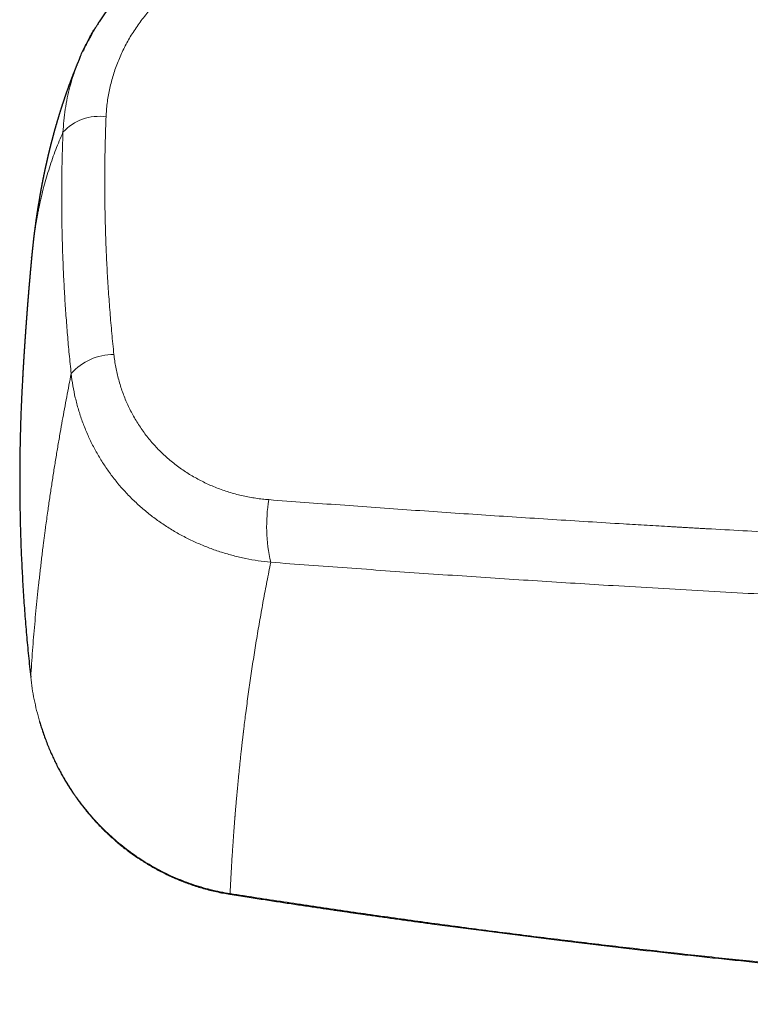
# Model space of a CAD drawing. Header units: millimetres. Extents: x 8 to 1136, y 12 to 650.
# Tile 23 of 48: x 486 to 526, y 567 to 621. Entities that reach past the tile are written whole.
import ezdxf

# ---------------------------------------------------------------- set-up
doc = ezdxf.new("R2010")
doc.units = ezdxf.units.MM

msp = doc.modelspace()

# ---------------------------------------------------------------- linework, layer by layer
at = {"color": 7, "linetype": 'Continuous', "lineweight": 30}
msp.add_line((486.629, 607.946), (486.629, 607.949), dxfattribs=at)
at = {"color": 252, "linetype": 'Continuous', "lineweight": 0}
msp.add_line((486.145, 601.545), (486.145, 601.536), dxfattribs=at)
at = {"color": 252, "linetype": 'Continuous', "lineweight": 0, "flags": 128}
msp.add_lwpolyline([(497.567, 572.899), (497.564, 572.884), (497.562, 572.873), (497.56, 572.866), (497.559, 572.864), (497.559, 572.864)], dxfattribs=at)
at = {"color": 252, "linetype": 'Continuous', "lineweight": 0}
for centre, radius, start, end in [((490.356, 613.032), 2.706, 81.9623, 137.5145), ((491.179, 599.44), 3.176, 90.2367, 138.2087), ((508.406, 593.143), 8.823, 170.4374, 193.0041)]:
    msp.add_arc(centre, radius, start, end, dxfattribs=at)
at = {"color": 7, "linetype": 'Continuous', "lineweight": 30}
for points, knots in [([(499.865, 626.853), (499.757, 626.838), (499.544, 626.807), (499.231, 626.752), (498.932, 626.693), (498.645, 626.631), (498.372, 626.565), (498.111, 626.497), (497.855, 626.425), (497.606, 626.35), (497.363, 626.272), (497.136, 626.194), (496.924, 626.118), (496.729, 626.044), (496.552, 625.975), (496.391, 625.909), (496.244, 625.846), (496.108, 625.787), (495.986, 625.733), (495.874, 625.681), (495.774, 625.634), (495.684, 625.591), (495.607, 625.554), (495.543, 625.522), (495.494, 625.497), (495.458, 625.479), (495.43, 625.465), (495.4, 625.45), (495.363, 625.43), (495.307, 625.402), (495.235, 625.364), (495.148, 625.317), (495.053, 625.266), (494.953, 625.21), (494.846, 625.15), (494.734, 625.085), (494.598, 625.004), (494.438, 624.907), (494.252, 624.79), (494.059, 624.664), (493.866, 624.533), (493.682, 624.404), (493.51, 624.278), (493.349, 624.158), (493.199, 624.041), (493.064, 623.934), (492.944, 623.836), (492.837, 623.747), (492.737, 623.662), (492.64, 623.578), (492.543, 623.492), (492.434, 623.394), (492.312, 623.282), (492.177, 623.154), (492.036, 623.016), (491.911, 622.89), (491.804, 622.779), (491.718, 622.688), (491.636, 622.599), (491.562, 622.518), (491.496, 622.445), (491.439, 622.38), (491.391, 622.325), (491.352, 622.279), (491.32, 622.242), (491.293, 622.211), (491.269, 622.183), (491.244, 622.152), (491.212, 622.114), (491.172, 622.065), (491.121, 622.003), (491.063, 621.93), (490.995, 621.846), (490.921, 621.75), (490.842, 621.646), (490.763, 621.54), (490.658, 621.397), (490.534, 621.22), (490.391, 621.009), (490.287, 620.849), (490.218, 620.739), (490.182, 620.681), (490.152, 620.632), (490.129, 620.593), (490.111, 620.565), (490.098, 620.542), (490.085, 620.522), (490.071, 620.498), (490.054, 620.468), (490.032, 620.432), (490.003, 620.383), (489.966, 620.318), (489.92, 620.236), (489.866, 620.14), (489.806, 620.029), (489.739, 619.904), (489.666, 619.763), (489.588, 619.607), (489.517, 619.461), (489.474, 619.366), (489.456, 619.328)], [0, 0, 0, 0, 0.024584, 0.048253, 0.07101, 0.092858, 0.113802, 0.133843, 0.152983, 0.172999, 0.19193, 0.209776, 0.226539, 0.242218, 0.256068, 0.268947, 0.280854, 0.291789, 0.301752, 0.310743, 0.319162, 0.32652, 0.332859, 0.33818, 0.342485, 0.345153, 0.347191, 0.349382, 0.352539, 0.356663, 0.363283, 0.370706, 0.378683, 0.387215, 0.396303, 0.40595, 0.416156, 0.431386, 0.447719, 0.465155, 0.482773, 0.499589, 0.515321, 0.530272, 0.544439, 0.557818, 0.568741, 0.579074, 0.588816, 0.59804, 0.607649, 0.617916, 0.63086, 0.644715, 0.659481, 0.675155, 0.684518, 0.694153, 0.703285, 0.711533, 0.718898, 0.72538, 0.73098, 0.735339, 0.738957, 0.741916, 0.744625, 0.747336, 0.750874, 0.755751, 0.76171, 0.76875, 0.776872, 0.786075, 0.796176, 0.806214, 0.816051, 0.836013, 0.855096, 0.873305, 0.879227, 0.884388, 0.888682, 0.892111, 0.894672, 0.896241, 0.898014, 0.900134, 0.902606, 0.905728, 0.909693, 0.915563, 0.922647, 0.930944, 0.940457, 0.951186, 0.963132, 0.976296, 0.990679, 1, 1, 1, 1]), ([(489.304, 618.995), (489.321, 619.039), (489.419, 619.28), (489.628, 619.705), (489.864, 620.16), (490.02, 620.415), (490.065, 620.487)], [0, 0, 0, 0, 0.08508, 0.466794, 0.848513, 1, 1, 1, 1]), ([(489.301, 618.996), (489.3, 618.993), (489.294, 618.979), (489.284, 618.956), (489.271, 618.926), (489.258, 618.893), (489.242, 618.857), (489.225, 618.815), (489.206, 618.771), (489.188, 618.728), (489.172, 618.687), (489.157, 618.652), (489.144, 618.62), (489.132, 618.591), (489.12, 618.561), (489.108, 618.531), (489.095, 618.499), (489.079, 618.461), (489.063, 618.419), (489.046, 618.377), (489.03, 618.338), (489.016, 618.302), (489.001, 618.266), (488.988, 618.231), (488.974, 618.196), (488.959, 618.158), (488.943, 618.118), (488.927, 618.077), (488.911, 618.036), (488.896, 617.998), (488.883, 617.962), (488.87, 617.928), (488.857, 617.896), (488.846, 617.866), (488.836, 617.839), (488.826, 617.813), (488.815, 617.783), (488.803, 617.751), (488.791, 617.72), (488.78, 617.691), (488.771, 617.667), (488.763, 617.646), (488.756, 617.627), (488.749, 617.608), (488.742, 617.589), (488.733, 617.565), (488.723, 617.537), (488.71, 617.502), (488.697, 617.466), (488.684, 617.429), (488.671, 617.393), (488.658, 617.359), (488.647, 617.328), (488.636, 617.299), (488.625, 617.268), (488.613, 617.233), (488.599, 617.194), (488.584, 617.152), (488.568, 617.106), (488.551, 617.059), (488.536, 617.014), (488.521, 616.973), (488.508, 616.935), (488.496, 616.9), (488.484, 616.865), (488.471, 616.828), (488.458, 616.788), (488.443, 616.746), (488.429, 616.704), (488.417, 616.666), (488.405, 616.63), (488.393, 616.595), (488.381, 616.561), (488.37, 616.526), (488.357, 616.488), (488.344, 616.447), (488.33, 616.405), (488.316, 616.362), (488.303, 616.323), (488.291, 616.285), (488.279, 616.249), (488.268, 616.212), (488.255, 616.173), (488.242, 616.131), (488.227, 616.083), (488.211, 616.034), (488.196, 615.986), (488.182, 615.94), (488.17, 615.902), (488.159, 615.867), (488.15, 615.836), (488.139, 615.802), (488.128, 615.766), (488.117, 615.73), (488.106, 615.694), (488.096, 615.659), (488.085, 615.624), (488.075, 615.589), (488.064, 615.554), (488.053, 615.517), (488.041, 615.476), (488.028, 615.432), (488.016, 615.39), (488.004, 615.351), (487.994, 615.315), (487.984, 615.281), (487.974, 615.246), (487.964, 615.213), (487.955, 615.179), (487.945, 615.145), (487.935, 615.11), (487.926, 615.076), (487.916, 615.041), (487.906, 615.007), (487.896, 614.971), (487.887, 614.939), (487.879, 614.91), (487.872, 614.883), (487.863, 614.853), (487.855, 614.821), (487.846, 614.788), (487.837, 614.756), (487.829, 614.725), (487.821, 614.698), (487.814, 614.672), (487.808, 614.648), (487.801, 614.623), (487.795, 614.599), (487.788, 614.575), (487.782, 614.551), (487.774, 614.523), (487.766, 614.493), (487.759, 614.463), (487.75, 614.429), (487.74, 614.393), (487.73, 614.354), (487.721, 614.318), (487.711, 614.282), (487.702, 614.245), (487.691, 614.203), (487.68, 614.16), (487.669, 614.116), (487.659, 614.076), (487.65, 614.04), (487.642, 614.006), (487.633, 613.974), (487.625, 613.939), (487.615, 613.901), (487.605, 613.86), (487.596, 613.822), (487.588, 613.79), (487.582, 613.765), (487.577, 613.742), (487.572, 613.721), (487.567, 613.7), (487.562, 613.68), (487.557, 613.658), (487.551, 613.635), (487.545, 613.608), (487.537, 613.577), (487.53, 613.545), (487.521, 613.507), (487.511, 613.467), (487.502, 613.425), (487.493, 613.387), (487.484, 613.349), (487.475, 613.308), (487.465, 613.266), (487.456, 613.224), (487.447, 613.183), (487.438, 613.146), (487.431, 613.113), (487.424, 613.08), (487.417, 613.049), (487.41, 613.017), (487.402, 612.983), (487.395, 612.948), (487.387, 612.912), (487.379, 612.877), (487.372, 612.843), (487.364, 612.808), (487.356, 612.769), (487.347, 612.726), (487.339, 612.688), (487.331, 612.652), (487.325, 612.621), (487.318, 612.588), (487.311, 612.556), (487.305, 612.524), (487.298, 612.493), (487.292, 612.463), (487.286, 612.434), (487.28, 612.404), (487.273, 612.369), (487.265, 612.329), (487.256, 612.286), (487.248, 612.245), (487.24, 612.206), (487.233, 612.169), (487.226, 612.134), (487.219, 612.097), (487.211, 612.058), (487.203, 612.015), (487.195, 611.972), (487.188, 611.933), (487.181, 611.899), (487.175, 611.868), (487.17, 611.838), (487.164, 611.808), (487.159, 611.779), (487.153, 611.75), (487.148, 611.721), (487.142, 611.692), (487.137, 611.662), (487.132, 611.635), (487.127, 611.61), (487.123, 611.585), (487.118, 611.558), (487.113, 611.527), (487.106, 611.49), (487.099, 611.45), (487.091, 611.408), (487.084, 611.366), (487.077, 611.325), (487.07, 611.286), (487.064, 611.251), (487.054, 611.191), (487.039, 611.104), (487.022, 611), (487.004, 610.894), (486.987, 610.79), (486.97, 610.682), (486.957, 610.598), (486.948, 610.535), (486.941, 610.49), (486.934, 610.445), (486.927, 610.403), (486.921, 610.364), (486.916, 610.328), (486.911, 610.294), (486.906, 610.261), (486.901, 610.226), (486.896, 610.189), (486.89, 610.153), (486.886, 610.119), (486.881, 610.087), (486.877, 610.057), (486.872, 610.027), (486.868, 609.994), (486.863, 609.959), (486.858, 609.926), (486.854, 609.894), (486.85, 609.867), (486.847, 609.843), (486.844, 609.821), (486.841, 609.801), (486.839, 609.782), (486.836, 609.763), (486.833, 609.743), (486.83, 609.721), (486.827, 609.698), (486.824, 609.673), (486.82, 609.645), (486.816, 609.614), (486.812, 609.584), (486.808, 609.554), (486.805, 609.526), (486.801, 609.497), (486.798, 609.471), (486.794, 609.444), (486.791, 609.419), (486.788, 609.392), (486.784, 609.364), (486.78, 609.332), (486.776, 609.3), (486.772, 609.27), (486.768, 609.238), (486.764, 609.203), (486.76, 609.166), (486.755, 609.132), (486.752, 609.099), (486.748, 609.068), (486.744, 609.036), (486.74, 609.004), (486.737, 608.974), (486.734, 608.946), (486.73, 608.918), (486.727, 608.89), (486.724, 608.862), (486.721, 608.832), (486.717, 608.8), (486.713, 608.763), (486.708, 608.722), (486.703, 608.679), (486.699, 608.639), (486.695, 608.602), (486.691, 608.565), (486.687, 608.526), (486.683, 608.484), (486.678, 608.44), (486.673, 608.397), (486.669, 608.356), (486.665, 608.319), (486.662, 608.282), (486.658, 608.243), (486.654, 608.205), (486.65, 608.169), (486.647, 608.135), (486.644, 608.101), (486.641, 608.074), (486.639, 608.053), (486.637, 608.034), (486.635, 608.011), (486.632, 607.983), (486.63, 607.961), (486.629, 607.949)], [0, 0, 0, 0, 0.000982, 0.00383, 0.006681, 0.009603, 0.013163, 0.017141, 0.021433, 0.025636, 0.029512, 0.03295, 0.035733, 0.038593, 0.041289, 0.044068, 0.047175, 0.050507, 0.054826, 0.058915, 0.062484, 0.065871, 0.069197, 0.072526, 0.075797, 0.079272, 0.083105, 0.087168, 0.091045, 0.09465, 0.097908, 0.101039, 0.104152, 0.107193, 0.109304, 0.111795, 0.114663, 0.117667, 0.120673, 0.123492, 0.125691, 0.127549, 0.12928, 0.131063, 0.132899, 0.134759, 0.137684, 0.140857, 0.144431, 0.147796, 0.15124, 0.154496, 0.157368, 0.160019, 0.162645, 0.16614, 0.169697, 0.173612, 0.177902, 0.18248, 0.186705, 0.190494, 0.194062, 0.197192, 0.200383, 0.203781, 0.207478, 0.211557, 0.215469, 0.219055, 0.222371, 0.225473, 0.228612, 0.231844, 0.23525, 0.239051, 0.243203, 0.247124, 0.250734, 0.254213, 0.257533, 0.260892, 0.264403, 0.268273, 0.272644, 0.277576, 0.282012, 0.286007, 0.289931, 0.292651, 0.295502, 0.298623, 0.302064, 0.305461, 0.308597, 0.31201, 0.315172, 0.318247, 0.321385, 0.324823, 0.328579, 0.332723, 0.336712, 0.340244, 0.343481, 0.346571, 0.349647, 0.352937, 0.355833, 0.358929, 0.362202, 0.365458, 0.368336, 0.37166, 0.374906, 0.378126, 0.380377, 0.382847, 0.385597, 0.388551, 0.391573, 0.394631, 0.397373, 0.399908, 0.402165, 0.404404, 0.406642, 0.408925, 0.410879, 0.413097, 0.415648, 0.418455, 0.421212, 0.423884, 0.427781, 0.431168, 0.434388, 0.437575, 0.440918, 0.444618, 0.448829, 0.452861, 0.456452, 0.459776, 0.462662, 0.465539, 0.468642, 0.472124, 0.47588, 0.47983, 0.482404, 0.484652, 0.48662, 0.488522, 0.490383, 0.492229, 0.494102, 0.496204, 0.498589, 0.501387, 0.504475, 0.507465, 0.511657, 0.515359, 0.518691, 0.522037, 0.525636, 0.529598, 0.533395, 0.537195, 0.540471, 0.543429, 0.546311, 0.549156, 0.552035, 0.554954, 0.558179, 0.561434, 0.564632, 0.567711, 0.570537, 0.57427, 0.578034, 0.582077, 0.584692, 0.587564, 0.590609, 0.593406, 0.596344, 0.599077, 0.601724, 0.604332, 0.606957, 0.609845, 0.613735, 0.61764, 0.62141, 0.624907, 0.628094, 0.631168, 0.634388, 0.637922, 0.641845, 0.645813, 0.649385, 0.652348, 0.65507, 0.657675, 0.660343, 0.663173, 0.665452, 0.66805, 0.670809, 0.673409, 0.675842, 0.678122, 0.680265, 0.682273, 0.685402, 0.688609, 0.692166, 0.695983, 0.699881, 0.703636, 0.706958, 0.710032, 0.713137, 0.722997, 0.733127, 0.740952, 0.751117, 0.760969, 0.769473, 0.773502, 0.777675, 0.781685, 0.785409, 0.788792, 0.792112, 0.794843, 0.797782, 0.800898, 0.804152, 0.807498, 0.810553, 0.813251, 0.815858, 0.818502, 0.821334, 0.824389, 0.827793, 0.830295, 0.832739, 0.834906, 0.836799, 0.838501, 0.840162, 0.841781, 0.843581, 0.845488, 0.847507, 0.849707, 0.852188, 0.85495, 0.857679, 0.860131, 0.862839, 0.865314, 0.867606, 0.86988, 0.872235, 0.874378, 0.876898, 0.879791, 0.882664, 0.885293, 0.88769, 0.891186, 0.894434, 0.897664, 0.900138, 0.902928, 0.905889, 0.908688, 0.911315, 0.91379, 0.916153, 0.918637, 0.921097, 0.923611, 0.926419, 0.929525, 0.933455, 0.93721, 0.9407, 0.943895, 0.947032, 0.950374, 0.954149, 0.958041, 0.961894, 0.965498, 0.968724, 0.971861, 0.975152, 0.978817, 0.981775, 0.984775, 0.987775, 0.990461, 0.991956, 0.993417, 0.995228, 0.997422, 1, 1, 1, 1]), ([(486.629, 607.946), (486.629, 607.943), (486.627, 607.928), (486.625, 607.899), (486.621, 607.862), (486.618, 607.83), (486.616, 607.803), (486.613, 607.78), (486.611, 607.751), (486.607, 607.714), (486.603, 607.666), (486.598, 607.617), (486.594, 607.571), (486.591, 607.535), (486.588, 607.507), (486.586, 607.482), (486.584, 607.456), (486.581, 607.425), (486.578, 607.391), (486.575, 607.356), (486.572, 607.322), (486.569, 607.29), (486.566, 607.26), (486.563, 607.229), (486.56, 607.192), (486.556, 607.15), (486.552, 607.107), (486.549, 607.069), (486.546, 607.036), (486.544, 607.008), (486.541, 606.982), (486.539, 606.958), (486.537, 606.932), (486.534, 606.9), (486.531, 606.865), (486.528, 606.83), (486.525, 606.801), (486.523, 606.778), (486.521, 606.756), (486.519, 606.733), (486.517, 606.704), (486.514, 606.672), (486.511, 606.638), (486.509, 606.606), (486.506, 606.576), (486.503, 606.548), (486.501, 606.518), (486.498, 606.484), (486.495, 606.445), (486.491, 606.401), (486.487, 606.355), (486.483, 606.312), (486.48, 606.274), (486.477, 606.24), (486.475, 606.206), (486.472, 606.17), (486.468, 606.133), (486.465, 606.096), (486.463, 606.064), (486.461, 606.038), (486.458, 606.012), (486.456, 605.983), (486.453, 605.942), (486.449, 605.898), (486.445, 605.855), (486.442, 605.817), (486.439, 605.779), (486.436, 605.74), (486.433, 605.697), (486.429, 605.653), (486.425, 605.608), (486.422, 605.566), (486.419, 605.53), (486.417, 605.499), (486.414, 605.469), (486.412, 605.437), (486.409, 605.4), (486.406, 605.362), (486.403, 605.328), (486.401, 605.299), (486.399, 605.272), (486.396, 605.241), (486.393, 605.204), (486.39, 605.164), (486.387, 605.123), (486.384, 605.083), (486.381, 605.043), (486.378, 605.001), (486.374, 604.955), (486.371, 604.909), (486.367, 604.866), (486.365, 604.83), (486.362, 604.799), (486.36, 604.772), (486.359, 604.75), (486.357, 604.728), (486.355, 604.705), (486.353, 604.677), (486.351, 604.642), (486.348, 604.607), (486.345, 604.575), (486.344, 604.549), (486.342, 604.526), (486.34, 604.501), (486.338, 604.47), (486.335, 604.434), (486.332, 604.396), (486.329, 604.359), (486.327, 604.324), (486.325, 604.294), (486.323, 604.266), (486.321, 604.237), (486.318, 604.203), (486.316, 604.168), (486.313, 604.137), (486.311, 604.11), (486.31, 604.085), (486.308, 604.06), (486.306, 604.033), (486.304, 604.005), (486.302, 603.973), (486.299, 603.936), (486.296, 603.894), (486.293, 603.852), (486.29, 603.813), (486.288, 603.779), (486.286, 603.749), (486.284, 603.721), (486.282, 603.695), (486.28, 603.666), (486.278, 603.632), (486.275, 603.597), (486.273, 603.563), (486.271, 603.534), (486.269, 603.507), (486.267, 603.479), (486.265, 603.447), (486.263, 603.413), (486.26, 603.379), (486.258, 603.347), (486.256, 603.32), (486.255, 603.295), (486.253, 603.272), (486.252, 603.249), (486.25, 603.221), (486.248, 603.189), (486.245, 603.154), (486.243, 603.123), (486.241, 603.097), (486.24, 603.075), (486.239, 603.056), (486.237, 603.033), (486.235, 603.004), (486.233, 602.968), (486.23, 602.925), (486.227, 602.878), (486.224, 602.834), (486.222, 602.795), (486.22, 602.763), (486.218, 602.736), (486.216, 602.712), (486.215, 602.691), (486.213, 602.667), (486.212, 602.64), (486.21, 602.609), (486.208, 602.577), (486.206, 602.547), (486.204, 602.518), (486.202, 602.491), (486.2, 602.461), (486.198, 602.429), (486.196, 602.393), (486.194, 602.353), (486.191, 602.312), (486.189, 602.275), (486.187, 602.244), (486.185, 602.216), (486.183, 602.184), (486.181, 602.141), (486.178, 602.094), (486.175, 602.046), (486.172, 602.005), (486.17, 601.965), (486.167, 601.916), (486.164, 601.866), (486.161, 601.823), (486.16, 601.792), (486.158, 601.766), (486.157, 601.74), (486.155, 601.712), (486.153, 601.68), (486.151, 601.643), (486.148, 601.601), (486.146, 601.558), (486.144, 601.52), (486.142, 601.487), (486.14, 601.459), (486.139, 601.435), (486.138, 601.418), (486.137, 601.409), (486.137, 601.408)], [0, 0, 0, 0, 0.001295, 0.006823, 0.012979, 0.017896, 0.021492, 0.024735, 0.028561, 0.034452, 0.041506, 0.04995, 0.05673, 0.062199, 0.066292, 0.069496, 0.073383, 0.078076, 0.083418, 0.088712, 0.093884, 0.098717, 0.103093, 0.107494, 0.113001, 0.119719, 0.126351, 0.1321, 0.137054, 0.141251, 0.145128, 0.148709, 0.15222, 0.156928, 0.163019, 0.168291, 0.172653, 0.176103, 0.178929, 0.182417, 0.186723, 0.191848, 0.196913, 0.202113, 0.206304, 0.210591, 0.215082, 0.219963, 0.225847, 0.232713, 0.240123, 0.246619, 0.252134, 0.257253, 0.262173, 0.267672, 0.273477, 0.279396, 0.284267, 0.288071, 0.29144, 0.295873, 0.301433, 0.309819, 0.315976, 0.321243, 0.327008, 0.333492, 0.339514, 0.346378, 0.353502, 0.359798, 0.365292, 0.369882, 0.374147, 0.378863, 0.384607, 0.390928, 0.39624, 0.400404, 0.404078, 0.408702, 0.414512, 0.421005, 0.426892, 0.433381, 0.439169, 0.445151, 0.452869, 0.459968, 0.466483, 0.472126, 0.476912, 0.480667, 0.484132, 0.487307, 0.490483, 0.494786, 0.50033, 0.506213, 0.511165, 0.515065, 0.51815, 0.521545, 0.526536, 0.5322, 0.53809, 0.544073, 0.549438, 0.553957, 0.558033, 0.562214, 0.567426, 0.573266, 0.578158, 0.581941, 0.585648, 0.589558, 0.593837, 0.597976, 0.602811, 0.608559, 0.61522, 0.622042, 0.627861, 0.633015, 0.6376, 0.641742, 0.645803, 0.649999, 0.655201, 0.66107, 0.666103, 0.670771, 0.674464, 0.678735, 0.68371, 0.689226, 0.694721, 0.69937, 0.703692, 0.707541, 0.710918, 0.714146, 0.718349, 0.723623, 0.729184, 0.734089, 0.738104, 0.741235, 0.744136, 0.747274, 0.751996, 0.757397, 0.764072, 0.771854, 0.778917, 0.784817, 0.789609, 0.793908, 0.797424, 0.800691, 0.803988, 0.808556, 0.813141, 0.818436, 0.823185, 0.827129, 0.831645, 0.836012, 0.840882, 0.846334, 0.852716, 0.859769, 0.865456, 0.869951, 0.873847, 0.878792, 0.884881, 0.893492, 0.900815, 0.907126, 0.912592, 0.919727, 0.929544, 0.935454, 0.940073, 0.943828, 0.947855, 0.952215, 0.957042, 0.962859, 0.969721, 0.97664, 0.982619, 0.987659, 0.991876, 0.99576, 0.999365, 1, 1, 1, 1]), ([(486.138, 601.408), (486.122, 601.121), (486.085, 600.463), (486.042, 599.455), (486.008, 598.385), (485.986, 597.336), (485.974, 596.287), (485.974, 595.238), (485.985, 594.148), (486.01, 593.018), (486.049, 591.847), (486.103, 590.677), (486.17, 589.506), (486.251, 588.336), (486.347, 587.166), (486.455, 585.995), (486.539, 585.216), (486.581, 584.826)], [0, 0, 0, 0, 0.051987, 0.11904, 0.182234, 0.24541, 0.308573, 0.371731, 0.434891, 0.505392, 0.575914, 0.646464, 0.717055, 0.787694, 0.858391, 0.929157, 1, 1, 1, 1]), ([(486.145, 601.555), (486.144, 601.528), (486.14, 601.468), (486.137, 601.395), (486.134, 601.348), (486.134, 601.334)], [0, 0, 0, 0, 0.3752, 0.814265, 1, 1, 1, 1]), ([(487.074, 582.381), (487.097, 582.303), (487.148, 582.129), (487.239, 581.846), (487.347, 581.535), (487.465, 581.22), (487.585, 580.919), (487.709, 580.63), (487.833, 580.355), (487.962, 580.086), (488.095, 579.822), (488.232, 579.566), (488.367, 579.324), (488.5, 579.097), (488.63, 578.884), (488.756, 578.684), (488.876, 578.503), (488.987, 578.339), (489.091, 578.191), (489.191, 578.052), (489.291, 577.916), (489.396, 577.777), (489.515, 577.625), (489.647, 577.461), (489.794, 577.283), (489.954, 577.098), (490.126, 576.905), (490.312, 576.705), (490.511, 576.5), (490.719, 576.296), (490.934, 576.093), (491.156, 575.893), (491.391, 575.691), (491.64, 575.488), (491.903, 575.283), (492.166, 575.089), (492.428, 574.906), (492.687, 574.734), (492.958, 574.564), (493.24, 574.396), (493.533, 574.232), (493.838, 574.071), (494.156, 573.915), (494.473, 573.77), (494.79, 573.636), (495.105, 573.512), (495.431, 573.394), (495.766, 573.283), (496.109, 573.181), (496.459, 573.087), (496.817, 573.002), (497.184, 572.926), (497.433, 572.885), (497.559, 572.864)], [0, 0, 0, 0, 0.0163026, 0.0364504, 0.0597256, 0.0822312, 0.1039691, 0.1249409, 0.1451479, 0.1645909, 0.184931, 0.2043633, 0.2228881, 0.2405053, 0.2572147, 0.2730155, 0.2879072, 0.3007585, 0.3128442, 0.3241635, 0.3350993, 0.3467537, 0.3591975, 0.3736754, 0.3890985, 0.4054708, 0.4227929, 0.4410386, 0.4602008, 0.4802786, 0.499487, 0.5194639, 0.5402092, 0.5617231, 0.5840062, 0.6070591, 0.6273154, 0.6481328, 0.6695126, 0.6914564, 0.7139661, 0.7370439, 0.7606927, 0.7849156, 0.8071103, 0.8297722, 0.8529051, 0.8765131, 0.9006013, 0.924732, 0.9493373, 0.974424, 1, 1, 1, 1]), ([(497.559, 572.864), (497.719, 572.839), (498.033, 572.79), (498.498, 572.718), (498.949, 572.648), (499.385, 572.581), (499.808, 572.516), (500.216, 572.454), (500.623, 572.392), (501.026, 572.331), (501.426, 572.271), (501.809, 572.214), (502.175, 572.16), (502.523, 572.109), (502.855, 572.06), (503.169, 572.014), (503.466, 571.97), (503.745, 571.93), (503.991, 571.894), (504.205, 571.863), (504.39, 571.837), (504.571, 571.811), (504.75, 571.785), (505.114, 571.733), (505.667, 571.654), (506.41, 571.55), (507.163, 571.445), (507.925, 571.34), (509.198, 571.166), (510.981, 570.928), (513.273, 570.632), (515.621, 570.339), (518.024, 570.05), (520.483, 569.766), (522.944, 569.492), (525.406, 569.231), (527.919, 568.975), (530.482, 568.726), (533.097, 568.486), (535.713, 568.258), (538.33, 568.042), (540.948, 567.84), (542.879, 567.7), (544.121, 567.614), (544.674, 567.576), (545.227, 567.538), (545.781, 567.501), (546.334, 567.465), (546.884, 567.43), (547.444, 567.394), (548.009, 567.359), (548.577, 567.324), (549.13, 567.291), (549.669, 567.259), (550.076, 567.235), (550.362, 567.219), (550.534, 567.209), (550.718, 567.199), (550.913, 567.188), (551.118, 567.176), (551.334, 567.164), (551.559, 567.151), (551.796, 567.138), (552.061, 567.124), (552.356, 567.108), (552.682, 567.091), (553.024, 567.073), (553.381, 567.054), (553.755, 567.035), (554.145, 567.015), (554.551, 566.994), (554.973, 566.974), (555.411, 566.952), (555.864, 566.931), (556.334, 566.909), (556.81, 566.887), (557.292, 566.865), (557.779, 566.844), (558.28, 566.822), (558.672, 566.805), (558.896, 566.796), (558.949, 566.794)], [0, 0, 0, 0, 0.007856, 0.015478, 0.022868, 0.030025, 0.036948, 0.043639, 0.050097, 0.056931, 0.063484, 0.069755, 0.075744, 0.081452, 0.086878, 0.092022, 0.096885, 0.101466, 0.105766, 0.108946, 0.111953, 0.114875, 0.117805, 0.120744, 0.132765, 0.144935, 0.157252, 0.169717, 0.18229, 0.219727, 0.257163, 0.294599, 0.33471, 0.37482, 0.414931, 0.455041, 0.495152, 0.537693, 0.580235, 0.622777, 0.665319, 0.707861, 0.750403, 0.759388, 0.768373, 0.777358, 0.786342, 0.795327, 0.804303, 0.813126, 0.822596, 0.831821, 0.840801, 0.849535, 0.858023, 0.860655, 0.86344, 0.866415, 0.869579, 0.872932, 0.87641, 0.88007, 0.883913, 0.887938, 0.892968, 0.898256, 0.903804, 0.90961, 0.915675, 0.921999, 0.928581, 0.935423, 0.942524, 0.949883, 0.957502, 0.96538, 0.973045, 0.98094, 0.989066, 0.997422, 1, 1, 1, 1])]:
    msp.add_open_spline(points, degree=3, knots=knots, dxfattribs=at)
at = {"color": 252, "linetype": 'Continuous', "lineweight": 0}
for points, knots in [([(499.737, 625.087), (499.604, 625.067), (499.34, 625.027), (498.946, 624.949), (498.553, 624.856), (498.164, 624.749), (497.781, 624.628), (497.405, 624.495), (497.037, 624.35), (496.674, 624.192), (496.314, 624.019), (495.959, 623.833), (495.61, 623.633), (495.269, 623.42), (494.936, 623.196), (494.614, 622.96), (494.302, 622.713), (494.003, 622.458), (493.716, 622.192), (493.438, 621.915), (493.171, 621.626), (492.914, 621.326), (492.669, 621.015), (492.438, 620.696), (492.221, 620.371), (492.02, 620.041), (491.834, 619.708), (491.661, 619.367), (491.501, 619.019), (491.355, 618.664), (491.222, 618.302), (491.105, 617.937), (491.003, 617.567), (490.917, 617.196), (490.847, 616.825), (490.793, 616.454), (490.754, 616.083), (490.741, 615.836), (490.734, 615.712)], [0, 0, 0, 0, 0.028091, 0.056168, 0.084276, 0.112461, 0.140623, 0.168138, 0.195618, 0.223105, 0.250641, 0.278721, 0.30669, 0.334594, 0.362478, 0.390544, 0.418131, 0.445601, 0.473, 0.500377, 0.528272, 0.556168, 0.584113, 0.612158, 0.640161, 0.667516, 0.694872, 0.722274, 0.749766, 0.777757, 0.805688, 0.833602, 0.861546, 0.889666, 0.91731, 0.944885, 0.972434, 1, 1, 1, 1]), ([(488.36, 614.86), (488.373, 615.073), (488.398, 615.498), (488.479, 616.131), (488.592, 616.756), (488.737, 617.371), (488.914, 617.972), (489.101, 618.514), (489.243, 618.85), (489.304, 618.995)], [0, 0, 0, 0, 0.151176, 0.301601, 0.450998, 0.599095, 0.745628, 0.890341, 1, 1, 1, 1]), ([(490.734, 615.712), (490.722, 615.365), (490.696, 614.671), (490.673, 613.628), (490.661, 612.583), (490.662, 611.538), (490.675, 610.492), (490.7, 609.444), (490.739, 608.361), (490.793, 607.241), (490.864, 606.086), (490.949, 604.93), (491.048, 603.773), (491.127, 603.001), (491.166, 602.615)], [0, 0, 0, 0, 0.080053, 0.160076, 0.240074, 0.320054, 0.400021, 0.479983, 0.559944, 0.647909, 0.735889, 0.823892, 0.911926, 1, 1, 1, 1]), ([(486.629, 607.949), (486.633, 607.984), (486.64, 608.067), (486.652, 608.183), (486.664, 608.296), (486.674, 608.391), (486.683, 608.467), (486.688, 608.511), (486.69, 608.526), (486.69, 608.529), (486.691, 608.538), (486.693, 608.554), (486.696, 608.577), (486.699, 608.604), (486.702, 608.634), (486.706, 608.668), (486.711, 608.704), (486.715, 608.742), (486.72, 608.783), (486.726, 608.826), (486.732, 608.873), (486.739, 608.925), (486.746, 608.983), (486.755, 609.047), (486.764, 609.115), (486.774, 609.187), (486.785, 609.262), (486.796, 609.341), (486.808, 609.42), (486.82, 609.498), (486.829, 609.554), (486.834, 609.592), (486.837, 609.609), (486.84, 609.627), (486.843, 609.645), (486.846, 609.663), (486.849, 609.68), (486.855, 609.719), (486.864, 609.778), (486.879, 609.867), (486.896, 609.963), (486.913, 610.064), (486.931, 610.162), (486.948, 610.257), (486.966, 610.348), (486.983, 610.439), (487.001, 610.529), (487.019, 610.618), (487.034, 610.696), (487.045, 610.748), (487.051, 610.774), (487.053, 610.783), (487.055, 610.792), (487.057, 610.802), (487.065, 610.842), (487.103, 611.019), (487.183, 611.373), (487.306, 611.866), (487.452, 612.392), (487.61, 612.907), (487.78, 613.411), (487.961, 613.905), (488.154, 614.389), (488.292, 614.703), (488.36, 614.86)], [0, 0, 0, 0, 0.013422, 0.03215, 0.044813, 0.057718, 0.069274, 0.074418, 0.074789, 0.075081, 0.075619, 0.078279, 0.081371, 0.084896, 0.088853, 0.093242, 0.098064, 0.103007, 0.108334, 0.114045, 0.120141, 0.126621, 0.134598, 0.14309, 0.152096, 0.161617, 0.171652, 0.182202, 0.193266, 0.203221, 0.213559, 0.215932, 0.218325, 0.220737, 0.223168, 0.225618, 0.228088, 0.230049, 0.241156, 0.252019, 0.26633, 0.280196, 0.293619, 0.306599, 0.319134, 0.331226, 0.344242, 0.356702, 0.368605, 0.377046, 0.378345, 0.379636, 0.38092, 0.382196, 0.383614, 0.398136, 0.457067, 0.534697, 0.612303, 0.689886, 0.767446, 0.844985, 0.922503, 1, 1, 1, 1]), ([(488.812, 601.556), (488.775, 601.912), (488.701, 602.625), (488.606, 603.693), (488.523, 604.761), (488.452, 605.828), (488.394, 606.895), (488.349, 607.96), (488.315, 609.06), (488.293, 610.195), (488.287, 611.363), (488.295, 612.531), (488.318, 613.697), (488.346, 614.472), (488.36, 614.86)], [0, 0, 0, 0, 0.0800752, 0.1601155, 0.2401272, 0.3201162, 0.4000891, 0.4800518, 0.5600108, 0.6479688, 0.7359382, 0.8239275, 0.9119453, 1, 1, 1, 1]), ([(491.166, 602.615), (491.18, 602.497), (491.208, 602.261), (491.267, 601.91), (491.34, 601.562), (491.426, 601.217), (491.525, 600.879), (491.637, 600.547), (491.76, 600.224), (491.896, 599.905), (492.046, 599.59), (492.208, 599.279), (492.384, 598.973), (492.572, 598.675), (492.772, 598.384), (492.982, 598.102), (493.203, 597.831), (493.433, 597.569), (493.673, 597.318), (493.925, 597.074), (494.188, 596.839), (494.461, 596.614), (494.744, 596.399), (495.036, 596.195), (495.333, 596.004), (495.636, 595.825), (495.943, 595.66), (496.257, 595.505), (496.579, 595.361), (496.909, 595.228), (497.246, 595.106), (497.588, 594.997), (497.936, 594.9), (498.286, 594.816), (498.638, 594.745), (498.991, 594.686), (499.347, 594.64), (499.586, 594.619), (499.706, 594.609)], [0, 0, 0, 0, 0.028102, 0.056179, 0.084273, 0.112424, 0.140539, 0.168026, 0.195493, 0.222978, 0.250517, 0.278563, 0.306542, 0.334495, 0.36246, 0.39057, 0.418197, 0.445761, 0.473301, 0.500857, 0.528855, 0.556834, 0.584833, 0.612894, 0.640856, 0.668159, 0.695474, 0.722837, 0.750284, 0.778127, 0.805956, 0.833811, 0.861729, 0.889755, 0.917286, 0.944814, 0.972373, 1, 1, 1, 1]), ([(486.581, 584.826), (486.597, 585.07), (486.628, 585.557), (486.681, 586.289), (486.739, 587.019), (486.801, 587.747), (486.868, 588.473), (486.939, 589.196), (487.016, 589.922), (487.097, 590.653), (487.183, 591.386), (487.249, 591.922), (487.292, 592.258), (487.309, 592.395), (487.327, 592.532), (487.345, 592.669), (487.363, 592.809), (487.383, 592.955), (487.415, 593.2), (487.461, 593.539), (487.535, 594.07), (487.626, 594.701), (487.736, 595.431), (487.848, 596.157), (487.964, 596.876), (488.083, 597.59), (488.202, 598.285), (488.322, 598.961), (488.441, 599.617), (488.562, 600.268), (488.685, 600.913), (488.77, 601.343), (488.812, 601.556)], [0, 0, 0, 0, 0.04711, 0.093769, 0.139974, 0.185726, 0.231023, 0.275865, 0.32025, 0.365342, 0.409952, 0.454077, 0.462343, 0.470592, 0.478824, 0.487039, 0.495236, 0.503931, 0.513319, 0.539006, 0.5645, 0.607943, 0.650813, 0.693109, 0.73483, 0.775976, 0.816544, 0.854265, 0.891472, 0.928164, 0.96434, 1, 1, 1, 1]), ([(488.812, 601.556), (488.84, 601.332), (488.897, 600.885), (489.033, 600.223), (489.206, 599.57), (489.417, 598.93), (489.666, 598.302), (489.951, 597.69), (490.272, 597.095), (490.627, 596.518), (491.017, 595.963), (491.439, 595.43), (491.894, 594.921), (492.38, 594.439), (492.894, 593.986), (493.433, 593.563), (493.994, 593.173), (494.577, 592.814), (495.18, 592.488), (495.8, 592.194), (496.437, 591.935), (497.088, 591.709), (497.753, 591.517), (498.429, 591.36), (499.115, 591.236), (499.578, 591.184), (499.81, 591.158)], [0, 0, 0, 0, 0.041826, 0.083626, 0.125414, 0.167201, 0.208994, 0.250798, 0.292617, 0.334455, 0.376319, 0.418217, 0.46016, 0.502165, 0.544104, 0.585863, 0.62748, 0.668986, 0.710412, 0.751782, 0.79312, 0.834446, 0.875778, 0.917136, 0.958537, 1, 1, 1, 1]), ([(499.706, 594.609), (500.362, 594.559), (501.672, 594.46), (503.635, 594.316), (505.592, 594.174), (507.542, 594.036), (509.485, 593.902), (511.422, 593.771), (513.369, 593.643), (515.326, 593.517), (517.293, 593.393), (519.032, 593.287), (520.545, 593.197), (521.488, 593.141), (522.085, 593.107), (522.337, 593.092), (522.589, 593.078), (522.841, 593.063), (523.093, 593.049), (523.345, 593.035), (523.597, 593.02), (524.424, 592.974), (525.827, 592.896), (527.803, 592.79), (529.773, 592.688), (531.739, 592.589), (533.7, 592.495), (535.656, 592.404), (537.672, 592.314), (539.747, 592.225), (541.882, 592.138), (544.01, 592.056), (546.133, 591.978), (547.546, 591.93), (548.252, 591.906)], [0, 0, 0, 0, 0.041048, 0.081909, 0.122584, 0.163075, 0.203383, 0.243509, 0.283456, 0.324281, 0.364919, 0.405372, 0.43197, 0.458488, 0.463687, 0.468884, 0.474077, 0.479267, 0.484454, 0.489639, 0.49482, 0.499998, 0.540755, 0.581375, 0.621861, 0.662213, 0.702432, 0.742521, 0.782481, 0.826288, 0.869942, 0.913444, 0.956796, 1, 1, 1, 1]), ([(497.567, 572.899), (497.569, 572.932), (497.572, 573), (497.577, 573.104), (497.583, 573.213), (497.589, 573.327), (497.595, 573.446), (497.601, 573.57), (497.608, 573.703), (497.616, 573.846), (497.625, 574), (497.634, 574.16), (497.643, 574.326), (497.653, 574.494), (497.663, 574.664), (497.674, 574.836), (497.683, 574.976), (497.69, 575.085), (497.695, 575.159), (497.699, 575.233), (497.704, 575.307), (497.709, 575.379), (497.716, 575.477), (497.724, 575.599), (497.734, 575.744), (497.743, 575.884), (497.753, 576.02), (497.763, 576.153), (497.772, 576.284), (497.782, 576.412), (497.791, 576.534), (497.8, 576.651), (497.809, 576.763), (497.817, 576.865), (497.824, 576.958), (497.831, 577.043), (497.836, 577.108), (497.84, 577.155), (497.842, 577.185), (497.845, 577.214), (497.847, 577.243), (497.849, 577.274), (497.857, 577.371), (497.871, 577.536), (497.891, 577.769), (497.911, 578.007), (497.933, 578.253), (497.956, 578.507), (497.98, 578.769), (498.006, 579.037), (498.033, 579.312), (498.06, 579.592), (498.089, 579.876), (498.12, 580.165), (498.151, 580.461), (498.181, 580.737), (498.21, 580.992), (498.236, 581.225), (498.261, 581.441), (498.278, 581.589), (498.288, 581.667), (498.291, 581.695), (498.294, 581.723), (498.298, 581.751), (498.308, 581.841), (498.353, 582.212), (498.44, 582.912), (498.569, 583.882), (498.714, 584.903), (498.869, 585.93), (499.034, 586.963), (499.211, 588.002), (499.398, 589.047), (499.597, 590.099), (499.739, 590.805), (499.81, 591.158)], [0, 0, 0, 0, 0.00576, 0.011804, 0.01813, 0.02474, 0.031633, 0.038809, 0.046268, 0.054801, 0.063676, 0.072893, 0.082453, 0.092356, 0.101907, 0.111757, 0.121906, 0.12604, 0.130365, 0.13463, 0.138834, 0.142977, 0.147059, 0.155602, 0.163867, 0.171852, 0.179558, 0.186985, 0.194557, 0.201816, 0.208761, 0.215391, 0.221708, 0.227711, 0.232734, 0.237515, 0.242052, 0.243768, 0.245446, 0.247087, 0.24869, 0.250336, 0.252397, 0.26513, 0.278187, 0.291568, 0.305273, 0.319559, 0.334182, 0.349141, 0.364435, 0.380066, 0.395744, 0.411747, 0.428073, 0.444724, 0.457368, 0.470193, 0.483198, 0.492928, 0.494466, 0.496006, 0.497549, 0.499095, 0.500547, 0.512301, 0.560005, 0.615003, 0.669998, 0.724992, 0.779946, 0.834898, 0.88989, 0.944924, 1, 1, 1, 1]), ([(499.81, 591.158), (500.511, 591.105), (501.914, 590.999), (504.022, 590.845), (506.132, 590.694), (508.243, 590.546), (510.343, 590.403), (512.433, 590.264), (514.512, 590.129), (516.593, 589.998), (518.807, 589.862), (521.156, 589.723), (523.64, 589.581), (526.127, 589.444), (528.616, 589.313), (531.107, 589.187), (533.483, 589.072), (535.741, 588.968), (537.883, 588.873), (540.026, 588.783), (542.172, 588.696), (544.319, 588.614), (546.468, 588.537), (548.691, 588.461), (550.987, 588.388), (553.358, 588.318), (555.73, 588.254), (558.105, 588.195), (559.69, 588.16), (560.482, 588.143)], [0, 0, 0, 0, 0.0351769, 0.07034, 0.1054904, 0.1406293, 0.1757576, 0.2102494, 0.2447332, 0.27921, 0.3136809, 0.3547113, 0.3957366, 0.4367586, 0.4777792, 0.5188001, 0.5598232, 0.5949891, 0.6301592, 0.6653347, 0.7005167, 0.7357064, 0.7709052, 0.8061141, 0.8448571, 0.8836156, 0.9223911, 0.9611854, 1, 1, 1, 1]), ([(486.581, 584.826), (486.607, 584.62), (486.658, 584.209), (486.769, 583.597), (486.904, 582.991), (487.066, 582.391), (487.253, 581.8), (487.466, 581.218), (487.694, 580.669), (487.934, 580.154), (488.182, 579.671), (488.448, 579.199), (488.733, 578.736), (489.037, 578.285), (489.359, 577.845), (489.699, 577.418), (490.057, 577.004), (490.432, 576.605), (490.823, 576.223), (491.229, 575.858), (491.649, 575.51), (492.083, 575.18), (492.53, 574.869), (492.989, 574.577), (493.46, 574.305), (493.942, 574.053), (494.434, 573.822), (494.936, 573.611), (495.447, 573.423), (495.966, 573.256), (496.493, 573.113), (497.027, 572.991), (497.387, 572.93), (497.567, 572.899)], [0, 0, 0, 0, 0.035732, 0.071417, 0.107064, 0.142679, 0.178271, 0.213846, 0.249415, 0.28054, 0.311675, 0.342827, 0.374007, 0.405224, 0.436491, 0.467822, 0.49923, 0.530656, 0.562032, 0.593365, 0.624662, 0.655928, 0.687169, 0.718392, 0.749604, 0.780811, 0.812022, 0.843246, 0.874495, 0.905779, 0.937114, 0.968515, 1, 1, 1, 1]), ([(558.951, 566.826), (558.03, 566.866), (556.187, 566.945), (553.425, 567.082), (550.663, 567.232), (547.903, 567.397), (545.144, 567.575), (542.386, 567.767), (539.538, 567.98), (536.6, 568.216), (533.571, 568.476), (530.544, 568.754), (527.518, 569.048), (524.494, 569.36), (521.472, 569.688), (518.451, 570.033), (515.432, 570.396), (512.415, 570.776), (509.417, 571.17), (506.438, 571.579), (503.48, 572.002), (500.522, 572.44), (498.552, 572.746), (497.567, 572.899)], [0, 0, 0, 0, 0.04483, 0.089649, 0.134458, 0.17926, 0.224054, 0.268842, 0.313626, 0.362883, 0.412137, 0.461391, 0.510644, 0.559899, 0.609157, 0.65842, 0.707689, 0.756966, 0.806253, 0.85467, 0.903099, 0.951542, 1, 1, 1, 1])]:
    msp.add_open_spline(points, degree=3, knots=knots, dxfattribs=at)

doc.saveas('drawing.dxf')
